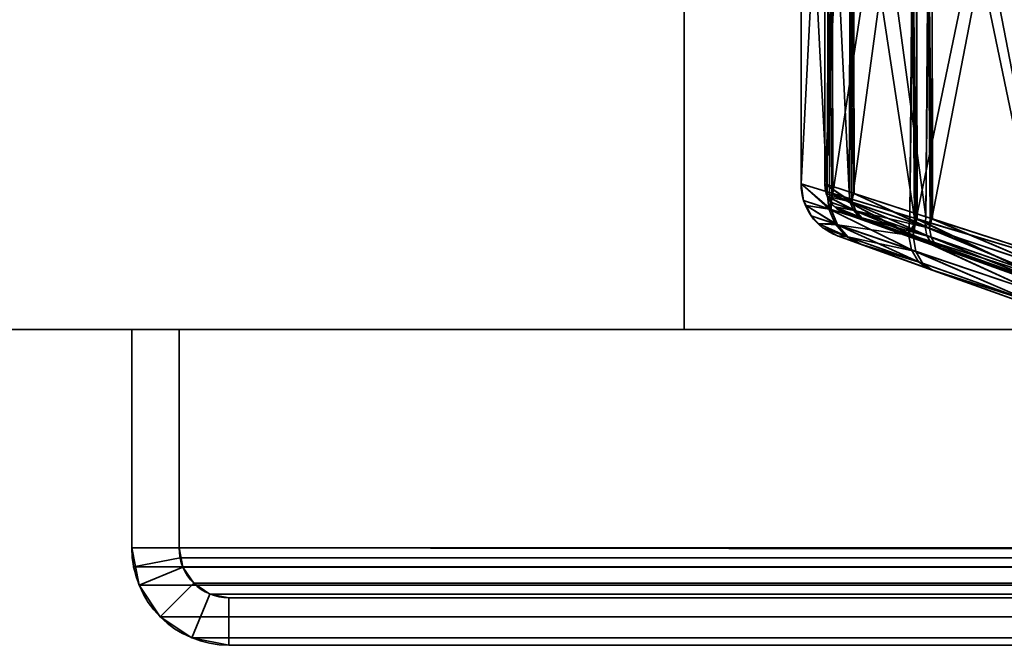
# Model space of a CAD drawing. Header units: millimetres. Extents: x -523 to 5173, y -130 to 66.
# Tile 2 of 256: x -394 to -362, y -56 to -36. Entities that reach past the tile are written whole.
import ezdxf

# ---------------------------------------------------------------- set-up
doc = ezdxf.new("R2010")
doc.units = ezdxf.units.MM
doc.layers.add('151', color=7, linetype='Continuous', true_color=0xffffff)

# ---------------------------------------------------------------- blocks, each defined once
blk = doc.blocks.new('UG_SURFACE_009')
at = {"layer": '151', "color": 252, "linetype": 'Continuous', "lineweight": 35}
for points in [[(-522.5, -46, -8), (-522.5, 40, -8), (-372.5, 40, -8), (-372.5, -46, -8)], [(522.5, -46, 2207), (522.5, 40, 2207), (-522.5, 40, 2207), (-522.5, -46, 2207)], [(-372.5, -46, -8), (-372.5, 40, -8), (-372.5, 40, 2057), (-372.5, -46, 2057)], [(-372.5, -46, 2057), (-372.5, 40, 2057), (372.5, 40, 2057), (372.5, -46, 2057)], [(522.5, -46, 2207), (-522.5, -46, 2207), (-372.5, -46, 2057), (372.5, -46, 2057)], [(-522.5, -46, 2207), (-522.5, -46, -8), (-372.5, -46, -8), (-372.5, -46, 2057)]]:
    blk.add_3dface(points, dxfattribs=at)
blk = doc.blocks.new('UG_SURFACE_055')
at = {"layer": '151', "color": 252, "linetype": 'Continuous', "lineweight": 35}
for points in [[(-390, -46, 2075), (-390, -46, -8), (-390, -52.92, -8), (-390, -52.92, 2075)], [(-390, -46, 2075), (-388.5, -46, 2073.5), (-388.5, -46, -8), (-390, -46, -8)], [(-390, -52.92, -8), (-390, -46, -8), (-388.5, -46, -8), (-388.5, -52.92, -8)], [(-388.5, -52.92, 2073.5), (-388.5, -46, 2073.5), (-390, -46, 2075), (-390, -52.92, 2075)], [(-388.5, -46, 2073.5), (-388.5, -52.92, 2073.5), (-388.5, -52.92, -8), (-388.5, -46, -8)], [(-390, -52.92, -8), (-389.766, -54.099, -8), (-389.766, -54.099, 2074.765)], [(-389.766, -54.099, 2074.765), (-389.941, -53.521, 2074.941), (-390, -52.92, -8)], [(-389.941, -53.521, 2074.941), (-390, -52.92, 2075), (-390, -52.92, -8)], [(-388.5, -52.92, -8), (-388.38, -53.525, -8), (-389.766, -54.099, -8), (-390, -52.92, -8)], [(-390, -52.92, 2075), (-389.941, -53.521, 2074.941), (-388.47, -53.228, 2073.47), (-388.5, -52.92, 2073.5)], [(-388.5, -52.92, -8), (-388.47, -53.228, 2073.47), (-388.38, -53.525, 2073.38)], [(-388.5, -52.92, -8), (-388.5, -52.92, 2073.5), (-388.47, -53.228, 2073.47)], [(-388.38, -53.525, 2073.38), (-388.38, -53.525, -8), (-388.5, -52.92, -8)], [(-389.941, -53.521, 2074.941), (-389.766, -54.099, 2074.765), (-388.38, -53.525, 2073.38), (-388.47, -53.228, 2073.47)], [(-388.38, -53.525, -8), (-388.037, -54.037, -8), (-389.098, -55.098, -8), (-389.766, -54.099, -8)], [(-389.766, -54.099, 2074.765), (-389.098, -55.098, 2074.098), (-388.037, -54.037, 2073.037), (-388.38, -53.525, 2073.38)], [(-388.037, -54.037, 2073.037), (-388.037, -54.037, -8), (-388.38, -53.525, -8), (-388.38, -53.525, 2073.38)], [(-389.766, -54.099, 2074.765), (-389.766, -54.099, -8), (-389.098, -55.098, -8), (-389.098, -55.098, 2074.098)], [(-388.037, -54.037, -8), (-387.525, -54.38, -8), (-388.099, -55.766, -8), (-389.098, -55.098, -8)], [(-387.525, -54.38, 2072.525), (-388.037, -54.037, 2073.037), (-389.098, -55.098, 2074.098), (-388.099, -55.766, 2073.099)], [(-387.525, -54.38, 2072.525), (-387.525, -54.38, -8), (-388.037, -54.037, -8), (-388.037, -54.037, 2073.037)], [(-386.92, -56, -8), (-388.099, -55.766, -8), (-387.525, -54.38, -8), (-386.92, -54.5, -8)], [(-386.92, -54.5, 2071.92), (-387.525, -54.38, 2072.525), (-388.099, -55.766, 2073.099), (-386.92, -56, 2071.92)], [(-386.92, -54.5, 2071.92), (-386.92, -54.5, -8), (-387.525, -54.38, -8), (-387.525, -54.38, 2072.525)], [(-386.92, -54.5, 2071.92), (-348.08, -54.5, 2033.08), (-348.08, -54.5, -8), (-386.92, -54.5, -8)], [(-348.08, -56, -8), (-386.92, -56, -8), (-386.92, -54.5, -8), (-348.08, -54.5, -8)], [(-348.08, -54.5, 2033.08), (-386.92, -54.5, 2071.92), (-386.92, -56, 2071.92), (-348.08, -56, 2033.08)], [(-389.098, -55.098, 2074.098), (-389.098, -55.098, -8), (-388.099, -55.766, -8), (-388.099, -55.766, 2073.099)], [(-388.099, -55.766, 2073.099), (-388.099, -55.766, -8), (-386.92, -56, -8), (-386.92, -56, 2071.92)], [(-386.92, -56, 2071.92), (-386.92, -56, -8), (-348.08, -56, -8), (-348.08, -56, 2033.08)]]:
    blk.add_3dface(points, dxfattribs=at)
blk = doc.blocks.new('UG_SURFACE_056')
at = {"layer": '151', "color": 252, "linetype": 'Continuous', "lineweight": 35}
for points in [[(-390, -46, 2075), (-390, -46, -8), (-390, -52.92, -8), (-390, -52.92, 2075)], [(-390, -46, 2075), (-388.5, -46, 2073.5), (-388.5, -46, -8), (-390, -46, -8)], [(-390, -52.92, -8), (-390, -46, -8), (-388.5, -46, -8), (-388.5, -52.92, -8)], [(-388.5, -52.92, 2073.5), (-388.5, -46, 2073.5), (-390, -46, 2075), (-390, -52.92, 2075)], [(-388.5, -46, 2073.5), (-388.5, -52.92, 2073.5), (-388.5, -52.92, -8), (-388.5, -46, -8)], [(-390, -52.92, -8), (-389.766, -54.099, -8), (-389.766, -54.099, 2074.765)], [(-389.766, -54.099, 2074.765), (-389.941, -53.521, 2074.941), (-390, -52.92, -8)], [(-389.941, -53.521, 2074.941), (-390, -52.92, 2075), (-390, -52.92, -8)], [(-388.5, -52.92, -8), (-388.38, -53.525, -8), (-389.766, -54.099, -8), (-390, -52.92, -8)], [(-390, -52.92, 2075), (-389.941, -53.521, 2074.941), (-388.47, -53.228, 2073.47), (-388.5, -52.92, 2073.5)], [(-388.5, -52.92, -8), (-388.47, -53.228, 2073.47), (-388.38, -53.525, 2073.38)], [(-388.5, -52.92, -8), (-388.5, -52.92, 2073.5), (-388.47, -53.228, 2073.47)], [(-388.38, -53.525, 2073.38), (-388.38, -53.525, -8), (-388.5, -52.92, -8)], [(-389.941, -53.521, 2074.941), (-389.766, -54.099, 2074.765), (-388.38, -53.525, 2073.38), (-388.47, -53.228, 2073.47)], [(-388.38, -53.525, -8), (-388.037, -54.037, -8), (-389.098, -55.098, -8), (-389.766, -54.099, -8)], [(-389.766, -54.099, 2074.765), (-389.098, -55.098, 2074.098), (-388.037, -54.037, 2073.037), (-388.38, -53.525, 2073.38)], [(-388.037, -54.037, 2073.037), (-388.037, -54.037, -8), (-388.38, -53.525, -8), (-388.38, -53.525, 2073.38)], [(-389.766, -54.099, 2074.765), (-389.766, -54.099, -8), (-389.098, -55.098, -8), (-389.098, -55.098, 2074.098)], [(-388.037, -54.037, -8), (-387.525, -54.38, -8), (-388.099, -55.766, -8), (-389.098, -55.098, -8)], [(-387.525, -54.38, 2072.525), (-388.037, -54.037, 2073.037), (-389.098, -55.098, 2074.098), (-388.099, -55.766, 2073.099)], [(-387.525, -54.38, 2072.525), (-387.525, -54.38, -8), (-388.037, -54.037, -8), (-388.037, -54.037, 2073.037)], [(-386.92, -56, -8), (-388.099, -55.766, -8), (-387.525, -54.38, -8), (-386.92, -54.5, -8)], [(-386.92, -54.5, 2071.92), (-387.525, -54.38, 2072.525), (-388.099, -55.766, 2073.099), (-386.92, -56, 2071.92)], [(-386.92, -54.5, 2071.92), (-386.92, -54.5, -8), (-387.525, -54.38, -8), (-387.525, -54.38, 2072.525)], [(-386.92, -54.5, 2071.92), (-348.08, -54.5, 2033.08), (-348.08, -54.5, -8), (-386.92, -54.5, -8)], [(-348.08, -56, -8), (-386.92, -56, -8), (-386.92, -54.5, -8), (-348.08, -54.5, -8)], [(-348.08, -54.5, 2033.08), (-386.92, -54.5, 2071.92), (-386.92, -56, 2071.92), (-348.08, -56, 2033.08)], [(-389.098, -55.098, 2074.098), (-389.098, -55.098, -8), (-388.099, -55.766, -8), (-388.099, -55.766, 2073.099)], [(-388.099, -55.766, 2073.099), (-388.099, -55.766, -8), (-386.92, -56, -8), (-386.92, -56, 2071.92)], [(-386.92, -56, 2071.92), (-386.92, -56, -8), (-348.08, -56, -8), (-348.08, -56, 2033.08)]]:
    blk.add_3dface(points, dxfattribs=at)
blk = doc.blocks.new('UG_SURFACE_057')
at = {"layer": '151', "color": 252, "linetype": 'Continuous', "lineweight": 35}
for points in [[(-390, -46, 2075), (390, -46, 2075), (388.5, -46, 2073.5), (-388.5, -46, 2073.5)], [(-390, -46, 2075), (-390, -52.92, 2075), (390, -52.92, 2075), (390, -46, 2075)], [(-390, -52.92, 2075), (-390, -46, 2075), (-388.5, -46, 2073.5), (-388.5, -52.92, 2073.5)], [(-388.5, -46, 2073.5), (388.5, -46, 2073.5), (388.5, -52.92, 2073.5), (-388.5, -52.92, 2073.5)], [(389.941, -53.521, 2074.941), (-390, -52.92, 2075), (-389.941, -53.521, 2074.941)], [(389.941, -53.521, 2074.941), (390, -52.92, 2075), (-390, -52.92, 2075)], [(-388.5, -52.92, 2073.5), (-388.47, -53.228, 2073.47), (-389.941, -53.521, 2074.941), (-390, -52.92, 2075)], [(-388.47, -53.228, 2073.47), (-388.5, -52.92, 2073.5), (388.5, -52.92, 2073.5)], [(-388.47, -53.228, 2073.47), (388.5, -52.92, 2073.5), (388.47, -53.228, 2073.47)], [(-388.47, -53.228, 2073.47), (-388.38, -53.525, 2073.38), (-389.766, -54.099, 2074.765), (-389.941, -53.521, 2074.941)], [(388.47, -53.228, 2073.47), (388.38, -53.525, 2073.38), (-388.38, -53.525, 2073.38), (-388.47, -53.228, 2073.47)], [(-389.941, -53.521, 2074.941), (-389.766, -54.099, 2074.765), (389.766, -54.099, 2074.765), (389.941, -53.521, 2074.941)], [(-388.38, -53.525, 2073.38), (-388.037, -54.037, 2073.037), (-389.098, -55.098, 2074.098), (-389.766, -54.099, 2074.765)], [(388.037, -54.037, 2073.037), (-388.037, -54.037, 2073.037), (-388.38, -53.525, 2073.38), (388.38, -53.525, 2073.38)], [(389.766, -54.099, 2074.765), (-389.766, -54.099, 2074.765), (-389.098, -55.098, 2074.098), (389.098, -55.098, 2074.098)], [(-388.099, -55.766, 2073.099), (-389.098, -55.098, 2074.098), (-388.037, -54.037, 2073.037), (-387.525, -54.38, 2072.525)], [(387.525, -54.38, 2072.525), (-387.525, -54.38, 2072.525), (-388.037, -54.037, 2073.037), (388.037, -54.037, 2073.037)], [(-386.92, -56, 2071.92), (-388.099, -55.766, 2073.099), (-387.525, -54.38, 2072.525), (-386.92, -54.5, 2071.92)], [(386.92, -54.5, 2071.92), (-386.92, -54.5, 2071.92), (-387.525, -54.38, 2072.525), (387.525, -54.38, 2072.525)], [(-386.92, -54.5, 2071.92), (386.92, -54.5, 2071.92), (348.08, -54.5, 2033.08), (-348.08, -54.5, 2033.08)], [(-386.92, -54.5, 2071.92), (-348.08, -54.5, 2033.08), (-348.08, -56, 2033.08), (-386.92, -56, 2071.92)], [(389.098, -55.098, 2074.098), (-389.098, -55.098, 2074.098), (-388.099, -55.766, 2073.099), (388.099, -55.766, 2073.099)], [(388.099, -55.766, 2073.099), (-388.099, -55.766, 2073.099), (-386.92, -56, 2071.92), (386.92, -56, 2071.92)], [(-386.92, -56, 2071.92), (-348.08, -56, 2033.08), (348.08, -56, 2033.08), (386.92, -56, 2071.92)]]:
    blk.add_3dface(points, dxfattribs=at)
blk = doc.blocks.new('UG_SURFACE_064')
at = {"layer": '151', "color": 252, "linetype": 'Continuous', "lineweight": 35}
for points in [[(-390, -46, 2075), (-388.5, -46, 2073.5), (-388.5, -46, -8), (-390, -46, -8)], [(-390, -46, 2075), (-390, -46, -8), (-390, -52.92, -8), (-390, -52.92, 2075)], [(-388.5, -52.92, 2073.5), (-388.5, -46, 2073.5), (-390, -46, 2075), (-390, -52.92, 2075)], [(-390, -52.92, -8), (-390, -46, -8), (-388.5, -46, -8), (-388.5, -52.92, -8)], [(-388.5, -46, 2073.5), (-388.5, -52.92, 2073.5), (-388.5, -52.92, -8), (-388.5, -46, -8)], [(-390, -52.92, -8), (-389.766, -54.099, -8), (-389.766, -54.099, 2074.765)], [(-389.766, -54.099, 2074.765), (-389.941, -53.521, 2074.941), (-390, -52.92, -8)], [(-389.941, -53.521, 2074.941), (-390, -52.92, 2075), (-390, -52.92, -8)], [(-390, -52.92, 2075), (-389.941, -53.521, 2074.941), (-388.47, -53.228, 2073.47), (-388.5, -52.92, 2073.5)], [(-388.5, -52.92, -8), (-388.38, -53.525, -8), (-389.766, -54.099, -8), (-390, -52.92, -8)], [(-388.5, -52.92, -8), (-388.47, -53.228, 2073.47), (-388.38, -53.525, 2073.38)], [(-388.5, -52.92, -8), (-388.5, -52.92, 2073.5), (-388.47, -53.228, 2073.47)], [(-388.38, -53.525, 2073.38), (-388.38, -53.525, -8), (-388.5, -52.92, -8)], [(-389.941, -53.521, 2074.941), (-389.766, -54.099, 2074.765), (-388.38, -53.525, 2073.38), (-388.47, -53.228, 2073.47)], [(-389.766, -54.099, 2074.765), (-389.098, -55.098, 2074.098), (-388.037, -54.037, 2073.037), (-388.38, -53.525, 2073.38)], [(-388.38, -53.525, -8), (-388.037, -54.037, -8), (-389.098, -55.098, -8), (-389.766, -54.099, -8)], [(-388.037, -54.037, 2073.037), (-388.037, -54.037, -8), (-388.38, -53.525, -8), (-388.38, -53.525, 2073.38)], [(-389.766, -54.099, 2074.765), (-389.766, -54.099, -8), (-389.098, -55.098, -8), (-389.098, -55.098, 2074.098)], [(-387.525, -54.38, 2072.525), (-388.037, -54.037, 2073.037), (-389.098, -55.098, 2074.098), (-388.099, -55.766, 2073.099)], [(-388.037, -54.037, -8), (-387.525, -54.38, -8), (-388.099, -55.766, -8), (-389.098, -55.098, -8)], [(-387.525, -54.38, 2072.525), (-387.525, -54.38, -8), (-388.037, -54.037, -8), (-388.037, -54.037, 2073.037)], [(-386.92, -54.5, 2071.92), (-387.525, -54.38, 2072.525), (-388.099, -55.766, 2073.099), (-386.92, -56, 2071.92)], [(-386.92, -56, -8), (-388.099, -55.766, -8), (-387.525, -54.38, -8), (-386.92, -54.5, -8)], [(-386.92, -54.5, 2071.92), (-386.92, -54.5, -8), (-387.525, -54.38, -8), (-387.525, -54.38, 2072.525)], [(-386.92, -54.5, 2071.92), (-348.08, -54.5, 2033.08), (-348.08, -54.5, -8), (-386.92, -54.5, -8)], [(-348.08, -54.5, 2033.08), (-386.92, -54.5, 2071.92), (-386.92, -56, 2071.92), (-348.08, -56, 2033.08)], [(-348.08, -56, -8), (-386.92, -56, -8), (-386.92, -54.5, -8), (-348.08, -54.5, -8)], [(-389.098, -55.098, 2074.098), (-389.098, -55.098, -8), (-388.099, -55.766, -8), (-388.099, -55.766, 2073.099)], [(-388.099, -55.766, 2073.099), (-388.099, -55.766, -8), (-386.92, -56, -8), (-386.92, -56, 2071.92)], [(-386.92, -56, 2071.92), (-386.92, -56, -8), (-348.08, -56, -8), (-348.08, -56, 2033.08)]]:
    blk.add_3dface(points, dxfattribs=at)
blk = doc.blocks.new('UG_SURFACE_065')
at = {"layer": '151', "color": 252, "linetype": 'Continuous', "lineweight": 35}
for points in [[(-390, -46, 2075), (-390, -46, -8), (-390, -52.92, -8), (-390, -52.92, 2075)], [(-390, -46, 2075), (-388.5, -46, 2073.5), (-388.5, -46, -8), (-390, -46, -8)], [(-390, -52.92, -8), (-390, -46, -8), (-388.5, -46, -8), (-388.5, -52.92, -8)], [(-388.5, -52.92, 2073.5), (-388.5, -46, 2073.5), (-390, -46, 2075), (-390, -52.92, 2075)], [(-388.5, -46, 2073.5), (-388.5, -52.92, 2073.5), (-388.5, -52.92, -8), (-388.5, -46, -8)], [(-390, -52.92, -8), (-389.766, -54.099, -8), (-389.766, -54.099, 2074.765)], [(-389.766, -54.099, 2074.765), (-389.941, -53.521, 2074.941), (-390, -52.92, -8)], [(-389.941, -53.521, 2074.941), (-390, -52.92, 2075), (-390, -52.92, -8)], [(-388.5, -52.92, -8), (-388.38, -53.525, -8), (-389.766, -54.099, -8), (-390, -52.92, -8)], [(-390, -52.92, 2075), (-389.941, -53.521, 2074.941), (-388.47, -53.228, 2073.47), (-388.5, -52.92, 2073.5)], [(-388.5, -52.92, -8), (-388.47, -53.228, 2073.47), (-388.38, -53.525, 2073.38)], [(-388.5, -52.92, -8), (-388.5, -52.92, 2073.5), (-388.47, -53.228, 2073.47)], [(-388.38, -53.525, 2073.38), (-388.38, -53.525, -8), (-388.5, -52.92, -8)], [(-389.941, -53.521, 2074.941), (-389.766, -54.099, 2074.765), (-388.38, -53.525, 2073.38), (-388.47, -53.228, 2073.47)], [(-388.38, -53.525, -8), (-388.037, -54.037, -8), (-389.098, -55.098, -8), (-389.766, -54.099, -8)], [(-389.766, -54.099, 2074.765), (-389.098, -55.098, 2074.098), (-388.037, -54.037, 2073.037), (-388.38, -53.525, 2073.38)], [(-388.037, -54.037, 2073.037), (-388.037, -54.037, -8), (-388.38, -53.525, -8), (-388.38, -53.525, 2073.38)], [(-389.766, -54.099, 2074.765), (-389.766, -54.099, -8), (-389.098, -55.098, -8), (-389.098, -55.098, 2074.098)], [(-388.037, -54.037, -8), (-387.525, -54.38, -8), (-388.099, -55.766, -8), (-389.098, -55.098, -8)], [(-387.525, -54.38, 2072.525), (-388.037, -54.037, 2073.037), (-389.098, -55.098, 2074.098), (-388.099, -55.766, 2073.099)], [(-387.525, -54.38, 2072.525), (-387.525, -54.38, -8), (-388.037, -54.037, -8), (-388.037, -54.037, 2073.037)], [(-386.92, -56, -8), (-388.099, -55.766, -8), (-387.525, -54.38, -8), (-386.92, -54.5, -8)], [(-386.92, -54.5, 2071.92), (-387.525, -54.38, 2072.525), (-388.099, -55.766, 2073.099), (-386.92, -56, 2071.92)], [(-386.92, -54.5, 2071.92), (-386.92, -54.5, -8), (-387.525, -54.38, -8), (-387.525, -54.38, 2072.525)], [(-386.92, -54.5, 2071.92), (-348.08, -54.5, 2033.08), (-348.08, -54.5, -8), (-386.92, -54.5, -8)], [(-348.08, -56, -8), (-386.92, -56, -8), (-386.92, -54.5, -8), (-348.08, -54.5, -8)], [(-348.08, -54.5, 2033.08), (-386.92, -54.5, 2071.92), (-386.92, -56, 2071.92), (-348.08, -56, 2033.08)], [(-389.098, -55.098, 2074.098), (-389.098, -55.098, -8), (-388.099, -55.766, -8), (-388.099, -55.766, 2073.099)], [(-388.099, -55.766, 2073.099), (-388.099, -55.766, -8), (-386.92, -56, -8), (-386.92, -56, 2071.92)], [(-386.92, -56, 2071.92), (-386.92, -56, -8), (-348.08, -56, -8), (-348.08, -56, 2033.08)]]:
    blk.add_3dface(points, dxfattribs=at)
blk = doc.blocks.new('UG_SURFACE_068')
at = {"layer": '151', "color": 252, "linetype": 'Continuous', "lineweight": 35}
for points in [[(-390, -46, 2075), (390, -46, 2075), (388.5, -46, 2073.5), (-388.5, -46, 2073.5)], [(-390, -46, 2075), (-390, -52.92, 2075), (390, -52.92, 2075), (390, -46, 2075)], [(-390, -52.92, 2075), (-390, -46, 2075), (-388.5, -46, 2073.5), (-388.5, -52.92, 2073.5)], [(-388.5, -46, 2073.5), (388.5, -46, 2073.5), (388.5, -52.92, 2073.5), (-388.5, -52.92, 2073.5)], [(389.941, -53.521, 2074.941), (-390, -52.92, 2075), (-389.941, -53.521, 2074.941)], [(389.941, -53.521, 2074.941), (390, -52.92, 2075), (-390, -52.92, 2075)], [(-388.5, -52.92, 2073.5), (-388.47, -53.228, 2073.47), (-389.941, -53.521, 2074.941), (-390, -52.92, 2075)], [(-388.47, -53.228, 2073.47), (-388.5, -52.92, 2073.5), (388.5, -52.92, 2073.5)], [(-388.47, -53.228, 2073.47), (388.5, -52.92, 2073.5), (388.47, -53.228, 2073.47)], [(-388.47, -53.228, 2073.47), (-388.38, -53.525, 2073.38), (-389.766, -54.099, 2074.765), (-389.941, -53.521, 2074.941)], [(388.47, -53.228, 2073.47), (388.38, -53.525, 2073.38), (-388.38, -53.525, 2073.38), (-388.47, -53.228, 2073.47)], [(-389.941, -53.521, 2074.941), (-389.766, -54.099, 2074.765), (389.766, -54.099, 2074.765), (389.941, -53.521, 2074.941)], [(-388.38, -53.525, 2073.38), (-388.037, -54.037, 2073.037), (-389.098, -55.098, 2074.098), (-389.766, -54.099, 2074.765)], [(388.037, -54.037, 2073.037), (-388.037, -54.037, 2073.037), (-388.38, -53.525, 2073.38), (388.38, -53.525, 2073.38)], [(389.766, -54.099, 2074.765), (-389.766, -54.099, 2074.765), (-389.098, -55.098, 2074.098), (389.098, -55.098, 2074.098)], [(-388.099, -55.766, 2073.099), (-389.098, -55.098, 2074.098), (-388.037, -54.037, 2073.037), (-387.525, -54.38, 2072.525)], [(387.525, -54.38, 2072.525), (-387.525, -54.38, 2072.525), (-388.037, -54.037, 2073.037), (388.037, -54.037, 2073.037)], [(-386.92, -56, 2071.92), (-388.099, -55.766, 2073.099), (-387.525, -54.38, 2072.525), (-386.92, -54.5, 2071.92)], [(386.92, -54.5, 2071.92), (-386.92, -54.5, 2071.92), (-387.525, -54.38, 2072.525), (387.525, -54.38, 2072.525)], [(-386.92, -54.5, 2071.92), (386.92, -54.5, 2071.92), (348.08, -54.5, 2033.08), (-348.08, -54.5, 2033.08)], [(-386.92, -54.5, 2071.92), (-348.08, -54.5, 2033.08), (-348.08, -56, 2033.08), (-386.92, -56, 2071.92)], [(389.098, -55.098, 2074.098), (-389.098, -55.098, 2074.098), (-388.099, -55.766, 2073.099), (388.099, -55.766, 2073.099)], [(388.099, -55.766, 2073.099), (-388.099, -55.766, 2073.099), (-386.92, -56, 2071.92), (386.92, -56, 2071.92)], [(-386.92, -56, 2071.92), (-348.08, -56, 2033.08), (348.08, -56, 2033.08), (386.92, -56, 2071.92)]]:
    blk.add_3dface(points, dxfattribs=at)
blk = doc.blocks.new('UG_SURFACE_076')
at = {"layer": '151', "color": 252, "linetype": 'Continuous', "lineweight": 35}
for points in [[(-361.201, -23.515, 1017.722), (-361.201, -43.685, 1017.722), (-365.147, -42.497, 1019.944)], [(-365.147, -42.497, 1019.944), (-365.125, -24.697, 1019.982), (-361.201, -23.515, 1017.722)], [(-361.201, -43.685, 1160.278), (-361.201, -23.515, 1160.278), (-365.147, -24.703, 1158.056)], [(-364.652, -24.703, 1157.494), (-360.981, -23.515, 1159.561), (-360.981, -43.685, 1159.561)], [(-360.981, -23.515, 1018.439), (-364.631, -24.697, 1020.541), (-364.652, -42.497, 1020.506)], [(-364.652, -42.497, 1020.506), (-360.981, -43.685, 1018.439), (-360.981, -23.515, 1018.439)], [(-365.205, -24.721, 1158.023), (-367.826, -25.51, 1154.413), (-367.795, -41.7, 1154.392)], [(-365.205, -24.721, 1158.023), (-367.795, -41.7, 1154.392), (-365.357, -42.434, 1157.885)], [(-365.205, -42.479, 1019.977), (-367.795, -25.5, 1023.609), (-365.357, -24.766, 1020.115)], [(-367.144, -25.51, 1154.105), (-364.705, -24.721, 1157.464), (-364.847, -42.434, 1157.335)], [(-364.847, -24.766, 1020.665), (-367.115, -25.5, 1023.915), (-367.144, -41.69, 1023.895)], [(-367.144, -41.69, 1023.895), (-364.705, -42.479, 1020.536), (-364.847, -24.766, 1020.665)], [(-365.357, -24.766, 1020.115), (-365.125, -24.697, 1019.982), (-365.147, -42.497, 1019.944)], [(-365.357, -42.434, 1157.885), (-365.147, -24.703, 1158.056), (-365.205, -24.721, 1158.023)], [(-365.357, -42.434, 1157.885), (-365.125, -42.504, 1158.018), (-365.147, -24.703, 1158.056)], [(-365.357, -24.766, 1020.115), (-365.147, -42.497, 1019.944), (-365.205, -42.479, 1019.977)], [(-365.147, -24.703, 1158.056), (-365.125, -42.504, 1158.018), (-361.201, -43.685, 1160.278)], [(-364.652, -42.497, 1020.506), (-364.631, -24.697, 1020.541), (-364.847, -24.766, 1020.665)], [(-364.652, -24.703, 1157.494), (-364.631, -42.504, 1157.459), (-364.847, -42.434, 1157.335)], [(-364.705, -24.721, 1157.464), (-364.652, -24.703, 1157.494), (-364.847, -42.434, 1157.335)], [(-364.705, -42.479, 1020.536), (-364.652, -42.497, 1020.506), (-364.847, -24.766, 1020.665)], [(-360.981, -43.685, 1159.561), (-364.631, -42.504, 1157.459), (-364.652, -24.703, 1157.494)], [(-367.971, -41.646, 1154.139), (-367.894, -25.53, 1154.32), (-368.8, -25.803, 1150)], [(-367.971, -25.554, 1023.861), (-367.894, -41.67, 1023.68), (-368.8, -41.397, 1028)], [(-368.8, -41.397, 1028), (-368.8, -25.803, 1028), (-367.971, -25.554, 1023.861)], [(-368.05, -25.803, 1150), (-367.207, -25.53, 1154.018), (-367.279, -41.646, 1153.85)], [(-367.279, -25.554, 1024.15), (-368.05, -25.803, 1028), (-368.05, -41.397, 1028)], [(-368.05, -41.397, 1028), (-367.207, -41.67, 1023.982), (-367.279, -25.554, 1024.15)], [(-367.971, -25.554, 1023.861), (-367.795, -25.5, 1023.609), (-367.894, -41.67, 1023.68)], [(-367.971, -41.646, 1154.139), (-367.795, -41.7, 1154.392), (-367.894, -25.53, 1154.32)], [(-367.795, -25.5, 1023.609), (-367.826, -41.69, 1023.587), (-367.894, -41.67, 1023.68)], [(-367.795, -41.7, 1154.392), (-367.826, -25.51, 1154.413), (-367.894, -25.53, 1154.32)], [(-365.205, -42.479, 1019.977), (-367.826, -41.69, 1023.587), (-367.795, -25.5, 1023.609)], [(-367.207, -41.67, 1023.982), (-367.115, -25.5, 1023.915), (-367.279, -25.554, 1024.15)], [(-367.207, -25.53, 1154.018), (-367.115, -41.7, 1154.085), (-367.279, -41.646, 1153.85)], [(-367.207, -41.67, 1023.982), (-367.144, -41.69, 1023.895), (-367.115, -25.5, 1023.915)], [(-367.207, -25.53, 1154.018), (-367.144, -25.51, 1154.105), (-367.115, -41.7, 1154.085)], [(-364.847, -42.434, 1157.335), (-367.115, -41.7, 1154.085), (-367.144, -25.51, 1154.105)], [(-368.8, -25.803, 1150), (-368.8, -41.397, 1150), (-367.971, -41.646, 1154.139)], [(-368.8, -41.397, 1028), (-368.8, -41.397, 1150), (-368.8, -25.803, 1150), (-368.8, -25.803, 1028)], [(-367.279, -41.646, 1153.85), (-368.05, -41.397, 1150), (-368.05, -25.803, 1150)], [(-368.05, -25.803, 1028), (-368.05, -25.803, 1150), (-368.05, -41.397, 1150), (-368.05, -41.397, 1028)], [(-368.8, -41.397, 1028), (-367.894, -41.67, 1023.68), (-367.847, -42.205, 1023.786)], [(-367.847, -42.205, 1023.786), (-368.719, -41.925, 1028), (-368.8, -41.397, 1028)], [(-368.8, -41.397, 1150), (-368.719, -41.925, 1150), (-367.921, -42.181, 1154.038)], [(-367.921, -42.181, 1154.038), (-367.971, -41.646, 1154.139), (-368.8, -41.397, 1150)], [(-368.719, -41.925, 1150), (-368.8, -41.397, 1150), (-368.8, -41.397, 1028), (-368.719, -41.925, 1028)], [(-368.003, -41.699, 1028), (-368.05, -41.397, 1028), (-368.05, -41.397, 1150), (-368.003, -41.699, 1150)], [(-368.05, -41.397, 1150), (-367.279, -41.646, 1153.85), (-367.25, -41.952, 1153.792)], [(-367.25, -41.952, 1153.792), (-368.003, -41.699, 1150), (-368.05, -41.397, 1150)], [(-368.05, -41.397, 1028), (-368.003, -41.699, 1028), (-367.18, -41.975, 1024.042)], [(-367.18, -41.975, 1024.042), (-367.207, -41.67, 1023.982), (-368.05, -41.397, 1028)], [(-368.003, -41.699, 1150), (-367.958, -41.79, 1150), (-367.958, -41.79, 1028), (-368.003, -41.699, 1028)], [(-367.958, -41.79, 1150), (-368.003, -41.699, 1150), (-367.25, -41.952, 1153.792)], [(-367.18, -41.975, 1024.042), (-368.003, -41.699, 1028), (-367.958, -41.79, 1028)], [(-367.795, -41.7, 1154.392), (-367.971, -41.646, 1154.139), (-367.921, -42.181, 1154.038)], [(-367.868, -41.972, 1028), (-367.958, -41.79, 1028), (-367.958, -41.79, 1150), (-367.868, -41.972, 1150)], [(-367.958, -41.79, 1150), (-367.25, -41.952, 1153.792), (-367.135, -42.227, 1153.703)], [(-367.135, -42.227, 1153.703), (-367.868, -41.972, 1150), (-367.958, -41.79, 1150)], [(-367.958, -41.79, 1028), (-367.868, -41.972, 1028), (-367.066, -42.251, 1024.135)], [(-367.066, -42.251, 1024.135), (-367.18, -41.975, 1024.042), (-367.958, -41.79, 1028)], [(-367.795, -41.7, 1154.392), (-367.921, -42.181, 1154.038), (-365.399, -42.989, 1157.714)], [(-367.847, -42.205, 1023.786), (-367.894, -41.67, 1023.68), (-367.826, -41.69, 1023.587)], [(-365.251, -43.037, 1020.149), (-367.847, -42.205, 1023.786), (-367.826, -41.69, 1023.587)], [(-367.826, -41.69, 1023.587), (-365.205, -42.479, 1019.977), (-365.251, -43.037, 1020.149)], [(-365.399, -42.989, 1157.714), (-365.357, -42.434, 1157.885), (-367.795, -41.7, 1154.392)], [(-367.25, -41.952, 1153.792), (-367.279, -41.646, 1153.85), (-367.115, -41.7, 1154.085)], [(-364.871, -42.751, 1157.237), (-367.25, -41.952, 1153.792), (-367.115, -41.7, 1154.085)], [(-367.144, -41.69, 1023.895), (-367.207, -41.67, 1023.982), (-367.18, -41.975, 1024.042)], [(-367.144, -41.69, 1023.895), (-367.18, -41.975, 1024.042), (-364.732, -42.798, 1020.635)], [(-364.732, -42.798, 1020.635), (-364.705, -42.479, 1020.536), (-367.144, -41.69, 1023.895)], [(-367.115, -41.7, 1154.085), (-364.847, -42.434, 1157.335), (-364.871, -42.751, 1157.237)], [(-368.64, -42.084, 1028), (-368.719, -41.925, 1028), (-367.847, -42.205, 1023.786)], [(-367.921, -42.181, 1154.038), (-368.719, -41.925, 1150), (-368.64, -42.084, 1150)], [(-368.719, -41.925, 1028), (-368.64, -42.084, 1028), (-368.64, -42.084, 1150), (-368.719, -41.925, 1150)], [(-368.64, -42.084, 1028), (-367.847, -42.205, 1023.786), (-367.647, -42.687, 1023.949)], [(-367.647, -42.687, 1023.949), (-368.482, -42.403, 1028), (-368.64, -42.084, 1028)], [(-368.64, -42.084, 1150), (-368.482, -42.403, 1150), (-367.719, -42.663, 1153.881)], [(-367.719, -42.663, 1153.881), (-367.921, -42.181, 1154.038), (-368.64, -42.084, 1150)], [(-368.482, -42.403, 1150), (-368.64, -42.084, 1150), (-368.64, -42.084, 1028), (-368.482, -42.403, 1028)], [(-367.868, -41.972, 1150), (-367.727, -42.119, 1150), (-367.727, -42.119, 1028), (-367.868, -41.972, 1028)], [(-367.727, -42.119, 1150), (-367.868, -41.972, 1150), (-367.135, -42.227, 1153.703)], [(-367.066, -42.251, 1024.135), (-367.868, -41.972, 1028), (-367.727, -42.119, 1028)], [(-364.817, -43.033, 1157.069), (-367.135, -42.227, 1153.703), (-367.25, -41.952, 1153.792)], [(-367.25, -41.952, 1153.792), (-364.871, -42.751, 1157.237), (-364.817, -43.033, 1157.069)], [(-364.732, -42.798, 1020.635), (-367.18, -41.975, 1024.042), (-367.066, -42.251, 1024.135)], [(-368.235, -42.66, 1028), (-368.482, -42.403, 1028), (-367.647, -42.687, 1023.949)], [(-367.719, -42.663, 1153.881), (-368.482, -42.403, 1150), (-368.235, -42.66, 1150)], [(-368.482, -42.403, 1028), (-368.235, -42.66, 1028), (-368.235, -42.66, 1150), (-368.482, -42.403, 1150)], [(-365.304, -43.483, 1157.419), (-365.399, -42.989, 1157.714), (-367.921, -42.181, 1154.038)], [(-367.921, -42.181, 1154.038), (-367.719, -42.663, 1153.881), (-365.304, -43.483, 1157.419)], [(-367.647, -42.687, 1023.949), (-367.847, -42.205, 1023.786), (-365.251, -43.037, 1020.149)], [(-367.656, -42.192, 1028), (-367.727, -42.119, 1028), (-367.727, -42.119, 1150), (-367.656, -42.192, 1150)], [(-367.727, -42.119, 1150), (-367.135, -42.227, 1153.703), (-366.943, -42.446, 1153.59)], [(-366.943, -42.446, 1153.59), (-367.656, -42.192, 1150), (-367.727, -42.119, 1150)], [(-367.727, -42.119, 1028), (-367.656, -42.192, 1028), (-366.877, -42.47, 1024.253)], [(-366.877, -42.47, 1024.253), (-367.066, -42.251, 1024.135), (-367.727, -42.119, 1028)], [(-367.656, -42.192, 1150), (-367.388, -42.338, 1150), (-367.388, -42.338, 1028), (-367.656, -42.192, 1028)], [(-367.388, -42.338, 1150), (-367.656, -42.192, 1150), (-366.943, -42.446, 1153.59)], [(-366.877, -42.47, 1024.253), (-367.656, -42.192, 1028), (-367.388, -42.338, 1028)], [(-366.943, -42.446, 1153.59), (-366.695, -42.587, 1153.465), (-367.388, -42.338, 1150)], [(-367.388, -42.338, 1150), (-366.695, -42.587, 1153.465), (-364.506, -43.375, 1156.601), (-361.026, -44.626, 1158.605)], [(-361.026, -44.626, 1019.395), (-364.378, -43.42, 1021.283), (-366.63, -42.611, 1024.384), (-367.388, -42.338, 1028)], [(-367.388, -42.338, 1028), (-367.388, -42.338, 1150), (-347.658, -49.434, 1162.703), (-361.026, -44.626, 1019.395)], [(-361.026, -44.626, 1158.605), (-347.658, -49.434, 1162.703), (-367.388, -42.338, 1150)], [(-367.388, -42.338, 1028), (-366.63, -42.611, 1024.384), (-366.877, -42.47, 1024.253)], [(-364.69, -43.249, 1156.849), (-366.943, -42.446, 1153.59), (-367.135, -42.227, 1153.703)], [(-367.135, -42.227, 1153.703), (-364.817, -43.033, 1157.069), (-364.69, -43.249, 1156.849)], [(-367.066, -42.251, 1024.135), (-364.681, -43.081, 1020.806), (-364.732, -42.798, 1020.635)], [(-364.681, -43.081, 1020.806), (-367.066, -42.251, 1024.135), (-366.877, -42.47, 1024.253)], [(-368.235, -42.66, 1028), (-367.647, -42.687, 1023.949), (-367.316, -43.07, 1024.155)], [(-367.316, -43.07, 1024.155), (-368.111, -42.788, 1028), (-368.235, -42.66, 1028)], [(-368.235, -42.66, 1150), (-368.111, -42.788, 1150), (-367.384, -43.046, 1153.684)], [(-367.384, -43.046, 1153.684), (-367.719, -42.663, 1153.881), (-368.235, -42.66, 1150)], [(-368.111, -42.788, 1150), (-368.235, -42.66, 1150), (-368.235, -42.66, 1028), (-368.111, -42.788, 1028)], [(-365.083, -43.861, 1157.034), (-365.304, -43.483, 1157.419), (-367.719, -42.663, 1153.881)], [(-367.719, -42.663, 1153.881), (-367.384, -43.046, 1153.684), (-365.083, -43.861, 1157.034)], [(-367.316, -43.07, 1024.155), (-367.647, -42.687, 1023.949), (-365.162, -43.531, 1020.448)], [(-365.251, -43.037, 1020.149), (-365.162, -43.531, 1020.448), (-367.647, -42.687, 1023.949)], [(-366.695, -42.587, 1153.465), (-366.943, -42.446, 1153.59), (-364.69, -43.249, 1156.849)], [(-364.559, -43.296, 1021.03), (-366.877, -42.47, 1024.253), (-366.63, -42.611, 1024.384)], [(-366.877, -42.47, 1024.253), (-364.559, -43.296, 1021.03), (-364.681, -43.081, 1020.806)], [(-364.69, -43.249, 1156.849), (-364.506, -43.375, 1156.601), (-366.695, -42.587, 1153.465)], [(-366.63, -42.611, 1024.384), (-364.378, -43.42, 1021.283), (-364.559, -43.296, 1021.03)], [(-365.125, -42.504, 1158.018), (-365.357, -42.434, 1157.885), (-365.399, -42.989, 1157.714)], [(-365.125, -42.504, 1158.018), (-365.399, -42.989, 1157.714), (-361.362, -44.28, 1160.106)], [(-365.251, -43.037, 1020.149), (-365.205, -42.479, 1019.977), (-365.147, -42.497, 1019.944)], [(-361.362, -44.28, 1017.894), (-365.251, -43.037, 1020.149), (-365.147, -42.497, 1019.944)], [(-365.147, -42.497, 1019.944), (-361.201, -43.685, 1017.722), (-361.362, -44.28, 1017.894)], [(-361.362, -44.28, 1160.106), (-361.201, -43.685, 1160.278), (-365.125, -42.504, 1158.018)], [(-364.871, -42.751, 1157.237), (-364.847, -42.434, 1157.335), (-364.631, -42.504, 1157.459)], [(-361.073, -44.025, 1159.463), (-364.871, -42.751, 1157.237), (-364.631, -42.504, 1157.459)], [(-364.652, -42.497, 1020.506), (-364.705, -42.479, 1020.536), (-364.732, -42.798, 1020.635)], [(-364.652, -42.497, 1020.506), (-364.732, -42.798, 1020.635), (-361.073, -44.025, 1018.537)], [(-361.073, -44.025, 1018.537), (-360.981, -43.685, 1018.439), (-364.652, -42.497, 1020.506)], [(-364.631, -42.504, 1157.459), (-360.981, -43.685, 1159.561), (-361.073, -44.025, 1159.463)], [(-367.642, -43.044, 1028), (-368.111, -42.788, 1028), (-367.316, -43.07, 1024.155)], [(-367.384, -43.046, 1153.684), (-368.111, -42.788, 1150), (-367.642, -43.044, 1150)], [(-368.111, -42.788, 1028), (-367.642, -43.044, 1028), (-367.642, -43.044, 1150), (-368.111, -42.788, 1150)], [(-365.399, -42.989, 1157.714), (-365.304, -43.483, 1157.419), (-361.433, -44.796, 1159.733)], [(-361.433, -44.796, 1159.733), (-361.362, -44.28, 1160.106), (-365.399, -42.989, 1157.714)], [(-365.251, -43.037, 1020.149), (-361.362, -44.28, 1017.894), (-361.433, -44.796, 1018.267)], [(-361.433, -44.796, 1018.267), (-365.162, -43.531, 1020.448), (-365.251, -43.037, 1020.149)], [(-364.871, -42.751, 1157.237), (-361.073, -44.025, 1159.463), (-361.114, -44.32, 1159.25)], [(-361.114, -44.32, 1159.25), (-364.817, -43.033, 1157.069), (-364.871, -42.751, 1157.237)], [(-364.817, -43.033, 1157.069), (-361.114, -44.32, 1159.25), (-361.097, -44.529, 1158.95)], [(-361.097, -44.529, 1158.95), (-364.69, -43.249, 1156.849), (-364.817, -43.033, 1157.069)], [(-364.732, -42.798, 1020.635), (-364.681, -43.081, 1020.806), (-361.114, -44.32, 1018.75)], [(-361.114, -44.32, 1018.75), (-361.073, -44.025, 1018.537), (-364.732, -42.798, 1020.635)], [(-367.316, -43.07, 1024.155), (-366.884, -43.316, 1024.384), (-367.642, -43.044, 1028)], [(-361.28, -45.332, 1019.395), (-347.912, -50.139, 1162.703), (-367.642, -43.044, 1150), (-367.642, -43.044, 1028)], [(-367.642, -43.044, 1150), (-347.912, -50.139, 1162.703), (-361.28, -45.332, 1158.605)], [(-361.28, -45.332, 1158.605), (-364.76, -44.08, 1156.601), (-366.948, -43.293, 1153.465), (-367.642, -43.044, 1150)], [(-367.642, -43.044, 1028), (-366.884, -43.316, 1024.384), (-364.632, -44.126, 1021.283), (-361.28, -45.332, 1019.395)], [(-367.642, -43.044, 1150), (-366.948, -43.293, 1153.465), (-367.384, -43.046, 1153.684)], [(-365.083, -43.861, 1157.034), (-367.384, -43.046, 1153.684), (-366.948, -43.293, 1153.465)], [(-366.884, -43.316, 1024.384), (-367.316, -43.07, 1024.155), (-364.948, -43.909, 1020.841)], [(-365.162, -43.531, 1020.448), (-364.948, -43.909, 1020.841), (-367.316, -43.07, 1024.155)], [(-366.948, -43.293, 1153.465), (-364.76, -44.08, 1156.601), (-365.083, -43.861, 1157.034)], [(-364.948, -43.909, 1020.841), (-364.632, -44.126, 1021.283), (-366.884, -43.316, 1024.384)], [(-364.506, -43.375, 1156.601), (-364.69, -43.249, 1156.849), (-361.097, -44.529, 1158.95)], [(-364.681, -43.081, 1020.806), (-364.559, -43.296, 1021.03), (-361.097, -44.529, 1019.05)], [(-361.097, -44.529, 1019.05), (-361.114, -44.32, 1018.75), (-364.681, -43.081, 1020.806)], [(-361.097, -44.529, 1019.05), (-364.559, -43.296, 1021.03), (-364.378, -43.42, 1021.283)], [(-365.304, -43.483, 1157.419), (-365.083, -43.861, 1157.034), (-361.405, -45.163, 1159.209)], [(-361.405, -45.163, 1159.209), (-361.433, -44.796, 1159.733), (-365.304, -43.483, 1157.419)], [(-365.162, -43.531, 1020.448), (-361.433, -44.796, 1018.267), (-361.405, -45.163, 1018.791)], [(-361.405, -45.163, 1018.791), (-364.948, -43.909, 1020.841), (-365.162, -43.531, 1020.448)], [(-361.097, -44.529, 1158.95), (-361.026, -44.626, 1158.605), (-364.506, -43.375, 1156.601)], [(-364.378, -43.42, 1021.283), (-361.026, -44.626, 1019.395), (-361.097, -44.529, 1019.05)], [(-361.405, -45.163, 1159.209), (-365.083, -43.861, 1157.034), (-364.76, -44.08, 1156.601)], [(-364.632, -44.126, 1021.283), (-364.948, -43.909, 1020.841), (-361.405, -45.163, 1018.791)], [(-364.76, -44.08, 1156.601), (-361.28, -45.332, 1158.605), (-361.405, -45.163, 1159.209)], [(-361.405, -45.163, 1018.791), (-361.28, -45.332, 1019.395), (-364.632, -44.126, 1021.283)]]:
    blk.add_3dface(points, dxfattribs=at)

msp = doc.modelspace()

# ---------------------------------------------------------------- linework, layer by layer
at = {"layer": '151', "color": 253, "linetype": 'Continuous', "lineweight": -3}
for p, q in [((-372.5, -46, 2057), (-372.5, 40, 2057)), ((-372.5, 40, -8), (-372.5, -46, -8)), ((-368.8, -25.803, 1028), (-368.8, -41.397, 1028)), ((-368.8, -25.803, 1150), (-368.8, -41.397, 1150)), ((-368.05, -25.803, 1028), (-368.05, -41.397, 1028)), ((-368.05, -25.803, 1150), (-368.05, -41.397, 1150)), ((-368.8, -41.397, 1028), (-368.8, -41.397, 1150)), ((-368.05, -41.397, 1028), (-368.05, -41.397, 1150)), ((-367.388, -42.338, 1150), (-367.388, -42.338, 1028)), ((-367.642, -43.044, 1150), (-367.642, -43.044, 1028)), ((-522.5, -46, 2207), (522.5, -46, 2207)), ((-522.5, -46, -8), (-372.5, -46, -8)), ((-390, -52.92, -8), (-390, -46, -8)), ((-390, -46, 2075), (-388.5, -46, 2073.5)), ((-390, -46, 2075), (-388.5, -46, 2073.5)), ((-390, -46, 2075), (-390, -46, -8)), ((390, -46, 2075), (-390, -46, 2075)), ((-390, -46, 2075), (-390, -52.92, 2075)), ((-390, -46, -8), (-388.5, -46, -8)), ((-390, -46, 2075), (-390, -52.92, 2075)), ((-390, -46, 2075), (-388.5, -46, 2073.5)), ((-390, -52.92, -8), (-390, -46, -8)), ((-390, -46, -8), (-388.5, -46, -8)), ((-390, -46, 2075), (-390, -52.92, 2075)), ((-390, -46, 2075), (-390, -46, -8)), ((-390, -46, -8), (-388.5, -46, -8)), ((-390, -46, 2075), (-388.5, -46, 2073.5)), ((-390, -52.92, -8), (-390, -46, -8)), ((-390, -46, 2075), (-388.5, -46, 2073.5)), ((-390, -46, 2075), (-390, -52.92, 2075)), ((-390, -46, -8), (-388.5, -46, -8)), ((-390, -46, 2075), (-388.5, -46, 2073.5)), ((390, -46, 2075), (-390, -46, 2075)), ((-390, -46, 2075), (-390, -52.92, 2075)), ((-390, -46, 2075), (-390, -52.92, 2075)), ((-390, -46, 2075), (-390, -46, -8)), ((-390, -46, 2075), (-390, -46, -8)), ((-390, -52.92, -8), (-390, -46, -8)), ((-388.5, -46, 2073.5), (-388.5, -46, -8)), ((-388.5, -46, 2073.5), (-388.5, -46, -8)), ((-388.5, -46, 2073.5), (-388.5, -52.92, 2073.5)), ((-388.5, -52.92, -8), (-388.5, -46, -8)), ((388.5, -46, 2073.5), (-388.5, -46, 2073.5)), ((-388.5, -52.92, -8), (-388.5, -46, -8)), ((-388.5, -46, 2073.5), (-388.5, -52.92, 2073.5)), ((-388.5, -46, 2073.5), (-388.5, -52.92, 2073.5)), ((388.5, -46, 2073.5), (-388.5, -46, 2073.5)), ((-388.5, -46, 2073.5), (-388.5, -52.92, 2073.5)), ((-388.5, -46, 2073.5), (-388.5, -46, -8)), ((-388.5, -52.92, -8), (-388.5, -46, -8)), ((-388.5, -46, 2073.5), (-388.5, -52.92, 2073.5)), ((-388.5, -46, 2073.5), (-388.5, -52.92, 2073.5)), ((-388.5, -46, 2073.5), (-388.5, -46, -8)), ((-388.5, -52.92, -8), (-388.5, -46, -8)), ((372.5, -46, 2057), (-372.5, -46, 2057)), ((-372.5, -46, 2057), (-372.5, -46, -8)), ((-390, -52.92, 2075), (-390, -52.92, -8)), ((-390, -52.92, 2075), (-390, -52.92, -8)), ((390, -52.92, 2075), (-390, -52.92, 2075)), ((-390, -52.92, 2075), (-390, -52.92, -8)), ((390, -52.92, 2075), (-390, -52.92, 2075)), ((-390, -52.92, 2075), (-390, -52.92, -8)), ((-388.5, -52.92, 2073.5), (-388.5, -52.92, -8)), ((-388.5, -52.92, 2073.5), (-388.5, -52.92, -8)), ((388.5, -52.92, 2073.5), (-388.5, -52.92, 2073.5)), ((-388.5, -52.92, 2073.5), (-388.5, -52.92, -8)), ((-388.5, -52.92, 2073.5), (-388.5, -52.92, -8)), ((388.5, -52.92, 2073.5), (-388.5, -52.92, 2073.5)), ((-386.92, -54.5, 2071.92), (-348.08, -54.5, 2033.08)), ((-386.92, -54.5, 2071.92), (-348.08, -54.5, 2033.08)), ((-348.08, -54.5, -8), (-386.92, -54.5, -8)), ((386.92, -54.5, 2071.92), (-386.92, -54.5, 2071.92)), ((-348.08, -54.5, -8), (-386.92, -54.5, -8)), ((-386.92, -54.5, 2071.92), (-348.08, -54.5, 2033.08)), ((-386.92, -54.5, 2071.92), (-386.92, -54.5, -8)), ((-386.92, -54.5, 2071.92), (-386.92, -54.5, -8)), ((386.92, -54.5, 2071.92), (-386.92, -54.5, 2071.92)), ((-386.92, -54.5, 2071.92), (-348.08, -54.5, 2033.08)), ((-386.92, -54.5, 2071.92), (-386.92, -54.5, -8)), ((-386.92, -54.5, 2071.92), (-348.08, -54.5, 2033.08)), ((-386.92, -54.5, 2071.92), (-348.08, -54.5, 2033.08)), ((-386.92, -54.5, 2071.92), (-386.92, -54.5, -8)), ((-348.08, -54.5, -8), (-386.92, -54.5, -8)), ((-348.08, -54.5, -8), (-386.92, -54.5, -8)), ((-386.92, -56, 2071.92), (-348.08, -56, 2033.08)), ((-348.08, -56, -8), (-386.92, -56, -8)), ((-386.92, -56, 2071.92), (-386.92, -56, -8)), ((-386.92, -56, 2071.92), (-386.92, -56, -8)), ((386.92, -56, 2071.92), (-386.92, -56, 2071.92)), ((-348.08, -56, -8), (-386.92, -56, -8)), ((-386.92, -56, 2071.92), (-348.08, -56, 2033.08)), ((-386.92, -56, 2071.92), (-348.08, -56, 2033.08)), ((-386.92, -56, 2071.92), (-348.08, -56, 2033.08)), ((-386.92, -56, 2071.92), (-386.92, -56, -8)), ((-386.92, -56, 2071.92), (-348.08, -56, 2033.08)), ((386.92, -56, 2071.92), (-386.92, -56, 2071.92)), ((-348.08, -56, -8), (-386.92, -56, -8)), ((-386.92, -56, 2071.92), (-386.92, -56, -8)), ((-348.08, -56, -8), (-386.92, -56, -8)), ((-386.92, -56, 2071.92), (-348.08, -56, 2033.08))]:
    msp.add_line(p, q, dxfattribs=at)
at = {"layer": '151', "color": 253, "linetype": 'Continuous', "lineweight": -3, "extrusion": (0, 0, -1)}
for centre, radius, start in [((367.05, -41.397, -1150), 1.75, 289.78), ((367.05, -41.397, -1028), 1.75, 289.78), ((367.05, -41.397, -1028), 1, 289.78), ((367.05, -41.397, -1150), 1, 289.78), ((386.92, -52.92, 8), 3.08, 270), ((386.92, -52.92, 8), 3.08, 270), ((386.92, -52.92, 8), 3.08, 270), ((386.92, -52.92, 8), 3.08, 270), ((386.92, -52.92, 8), 1.58, 270), ((386.92, -52.92, 8), 1.58, 270), ((386.92, -52.92, 8), 1.58, 270), ((386.92, -52.92, 8), 1.58, 270)]:
    msp.add_arc(centre, radius, start, 0, dxfattribs=at)
at = {"layer": '151', "color": 253, "linetype": 'Continuous', "lineweight": -3, "extrusion": (0.2883, 0.95754, 0)}
for centre, start_param, end_param in [((-358.05, -44.634, 1150), 3.141593, 4.414932), ((-358.05, -44.634, 1028), 1.868253, 3.141593)]:
    msp.add_ellipse(centre, major_axis=(10.75, -3.237), ratio=0.95754, start_param=start_param, end_param=end_param, dxfattribs=at)
at = {"layer": '151', "color": 253, "linetype": 'Continuous', "lineweight": -3, "extrusion": (0.307938, 0.951406, 0)}
for centre, start_param, end_param in [((-358.05, -44.634, 1150), 3.141593, 4.414932), ((-358.05, -44.634, 1028), 1.868253, 3.141593)]:
    msp.add_ellipse(centre, major_axis=(10, -3.237), ratio=0.951406, start_param=start_param, end_param=end_param, dxfattribs=at)
at = {"layer": '151', "color": 253, "linetype": 'Continuous', "lineweight": -3, "extrusion": (-0.33841, -0.940999, 0)}
for centre, start_param, end_param in [((-358.388, -45.575, 1028), 3.141593, 4.414932), ((-358.388, -45.575, 1150), 1.868253, 3.141593), ((-358.642, -46.28, 1028), 3.141593, 4.414932), ((-358.642, -46.28, 1150), 1.868253, 3.141593)]:
    msp.add_ellipse(centre, major_axis=(9, -3.237), ratio=0.940999, start_param=start_param, end_param=end_param, dxfattribs=at)
at = {"layer": '151', "color": 253, "linetype": 'Continuous', "lineweight": -3, "extrusion": (0.707107, 6.12323e-17, 0.707107)}
for major_axis in [(-3.08, 0, 3.08), (-3.08, 0, 3.08), (-3.08, 0, 3.08), (-3.08, 0, 3.08), (-3.08, 0, 3.08), (-3.08, 0, 3.08), (-1.58, 0, 1.58), (-1.58, 0, 1.58), (-1.58, 0, 1.58), (-1.58, 0, 1.58), (-1.58, 0, 1.58), (-1.58, 0, 1.58)]:
    msp.add_ellipse((-386.92, -52.92, 2071.92), major_axis=major_axis, ratio=0.707107, start_param=0, end_param=1.570796, dxfattribs=at)

# ---------------------------------------------------------------- block references
at = {"layer": '151', "color": 253, "linetype": 'Continuous', "lineweight": -3}
for name in ['UG_SURFACE_055', 'UG_SURFACE_056', 'UG_SURFACE_057', 'UG_SURFACE_064', 'UG_SURFACE_065', 'UG_SURFACE_068', 'UG_SURFACE_009', 'UG_SURFACE_076']:
    msp.add_blockref(name, (0, 0), dxfattribs=at)

doc.saveas('drawing.dxf')
